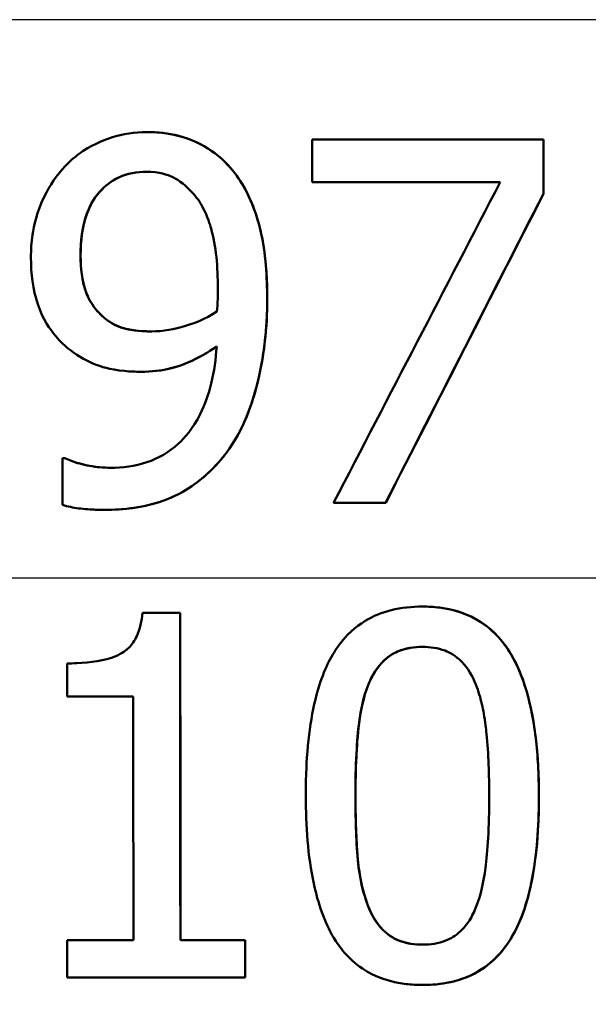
# Model space of a CAD drawing. Header units: millimetres. Extents: x 100 to 2000, y 93 to 2870.
# Tile 23 of 31: x 669.09 to 673, y 1495.41 to 1502.19. Entities that reach past the tile are written whole.
import ezdxf

# ---------------------------------------------------------------- set-up
doc = ezdxf.new("R2010")
doc.units = ezdxf.units.MM
doc.header["$LTSCALE"] = 10
for name, color, linetype, lineweight in [('Dimensions(ISO)', 7, 'Continuous', 25), ('Visible Edges(ISO)', 7, 'Continuous', 50), ('Visible Tangent Edges(ISO)', 7, 'Continuous', 25)]:
    doc.layers.add(name, color=color, linetype=linetype, lineweight=lineweight)
doc.styles.add('Text_3.5mm', font='arial.ttf', dxfattribs={"width": 0.9})
doc.dimstyles.new('KS-STANDARD', dxfattribs={"dimscale": 10, "dimtxt": 3.5, "dimasz": 2.5, "dimexe": 3.175, "dimexo": 0, "dimgap": 0.8, "dimtad": 1, "dimdec": 1, "dimrnd": 1e-08, "dimtxsty": 'Text_3.5mm', "dimcen": 0.09, "dimdle": 10, "dimclrd": 7, "dimclre": 7, "dimclrt": 7, "dimadec": 0, "dimazin": 2, "dimtfac": 0.714286, "dimtdec": 4, "dimtmove": 0, "dimatfit": 3, "dimfxl": 1, "dimtolj": 1, "dimlwd": 25, "dimlwe": 25, "dimarcsym": 0})

# ---------------------------------------------------------------- blocks, each defined once
blk = doc.blocks.new('*D7')
at = {"layer": 'Defpoints', "color": 0, "linetype": 'Continuous', "transparency": 16777216}
for p in [(1000.5241, 1726.8436), (1080.5241, 1726.8436), (588.9241, 1417.6514)]:
    blk.add_point(p, dxfattribs=at)
at = {"layer": 'Dimensions(ISO)', "color": 7, "linetype": 'Continuous', "lineweight": 25, "transparency": 16777216}
for p, q in [((1000.5241, 1726.8436), (1112.2741, 1726.8436)), ((1080.5241, 1442.6514), (1080.5241, 1701.8436)), ((588.9241, 1417.6514), (1112.2741, 1417.6514))]:
    blk.add_line(p, q, dxfattribs=at)
at = {"layer": 'Dimensions(ISO)', "color": 7, "linetype": 'Continuous', "transparency": 16777216}
for points in [[(1076.3575, 1701.8436), (1084.6908, 1701.8436), (1080.5241, 1726.8436)], [(1076.3575, 1442.6514), (1084.6908, 1442.6514), (1080.5241, 1417.6514)]]:
    blk.add_solid(points, dxfattribs=at)
at = {"layer": 'Dimensions(ISO)', "color": 7, "linetype": 'Continuous', "lineweight": 25, "transparency": 16777216, "insert": (1054.6421, 1519.3197), "char_height": 35, "attachment_point": 4, "rotation": 90, "style": 'Text_3.5mm'}
blk.add_mtext('\\A1;309', dxfattribs=at)

msp = doc.modelspace()

# ---------------------------------------------------------------- linework, layer by layer
at = {"layer": 'Visible Edges(ISO)'}
for p, q in [((669.9618, 1501.4136), (669.9625, 1501.4136)), ((671.0983, 1501.3629), (672.6876, 1501.3629)), ((671.0983, 1501.3629), (671.0983, 1501.0691)), ((672.6876, 1500.9881), (672.6876, 1501.3629)), ((672.6876, 1501.3629), (672.6883, 1501.3629)), ((672.6883, 1501.3629), (672.6883, 1500.9881)), ((672.3912, 1501.0691), (671.0983, 1501.0691)), ((672.6876, 1500.9881), (672.6883, 1500.9881)), ((669.9213, 1499.7644), (669.922, 1499.7644)), ((669.3835, 1499.1709), (669.3998, 1499.1709)), ((669.3835, 1499.1709), (669.3835, 1498.8487)), ((669.3998, 1499.1709), (669.4005, 1499.1709)), ((669.6676, 1498.8143), (669.6683, 1498.8143)), ((671.6038, 1498.8629), (671.2465, 1498.8629)), ((671.6038, 1498.8629), (671.6045, 1498.8629)), ((671.8564, 1498.1494), (671.8572, 1498.1494)), ((669.9325, 1498.1068), (670.1922, 1498.1068)), ((670.1922, 1498.1068), (670.1929, 1498.1068)), ((669.8697, 1497.5295), (669.4151, 1497.5295)), ((669.4161, 1495.854), (669.8707, 1495.854)), ((670.1933, 1495.854), (670.6378, 1495.854)), ((670.6378, 1495.854), (670.6385, 1495.854)), ((670.638, 1495.5987), (669.4164, 1495.5987)), ((670.638, 1495.5987), (670.6388, 1495.5987)), ((671.8579, 1495.5461), (671.8587, 1495.5461))]:
    msp.add_line(p, q, dxfattribs=at)
for centre, major_axis, ratio, start_param, end_param in [((647.7197, 1453.1973), (-47.216, -91.1674), 0.001235, 4.160198, 4.188392), ((647.7333, 1451.7297), (-47.2032, -92.7272), 0.001223, 4.152973, 4.179802), ((647.7299, 1451.723), (-47.0032, -92.3342), 0.001223, 4.150216, 4.177203)]:
    msp.add_ellipse(centre, major_axis=major_axis, ratio=ratio, start_param=start_param, end_param=end_param, dxfattribs=at)
for points, knots in [([(669.9618, 1501.4136), (669.8799, 1501.4136), (669.7993, 1501.4005), (669.6561, 1501.3545), (669.5753, 1501.3207), (669.463, 1501.2384), (669.4312, 1501.2102), (669.4017, 1501.1785)], [-0.08464271, -0.08464271, -0.08464271, -0.08464271, -0.04541096, -0.04541096, -0.01377529, -0.01377529, 0, 0, 0, 0]), ([(670.5179, 1501.1887), (670.4624, 1501.2473), (670.4, 1501.2939), (670.2421, 1501.3756), (670.1593, 1501.3945), (670.0543, 1501.4104), (670.0081, 1501.4136), (669.9618, 1501.4136)], [-0.05226118, -0.05226118, -0.05226118, -0.05226118, -0.03638843, -0.03638843, -0.01584921, -0.01584921, 0, 0, 0, 0]), ([(669.9625, 1501.4136), (670.0365, 1501.4136), (670.1104, 1501.4056), (670.2633, 1501.3657), (670.3225, 1501.336), (670.4196, 1501.2794), (670.4717, 1501.2382), (670.5186, 1501.1887)], [0, 0, 0, 0, 0.02539197, 0.02539197, 0.05401777, 0.05401777, 0.09447386, 0.09447386, 0.09447386, 0.09447386]), ([(670.7899, 1500.2628), (670.7898, 1500.4166), (670.7791, 1500.5812), (670.711, 1500.8811), (670.6598, 1500.9872), (670.5868, 1501.1069), (670.5544, 1501.1499), (670.5179, 1501.1887)], [-0.07042451, -0.07042451, -0.07042451, -0.07042451, -0.04400418, -0.04400418, -0.01719685, -0.01719685, 0, 0, 0, 0]), ([(670.5186, 1501.1887), (670.5782, 1501.1254), (670.6263, 1501.051), (670.729, 1500.8319), (670.7538, 1500.7005), (670.7836, 1500.5147), (670.7905, 1500.3862), (670.7906, 1500.2628)], [0, 0, 0, 0, 0.0281093, 0.0281093, 0.0749167, 0.0749167, 0.1630698, 0.1630698, 0.1630698, 0.1630698]), ([(669.4017, 1501.1785), (669.3437, 1501.1174), (669.2959, 1501.0473), (669.2064, 1500.8619), (669.1865, 1500.7677), (669.1699, 1500.6552), (669.1664, 1500.6029), (669.1664, 1500.5505)], [-0.04788329, -0.04788329, -0.04788329, -0.04788329, -0.0342125, -0.0342125, -0.01571951, -0.01571951, 0, 0, 0, 0]), ([(669.5073, 1500.5647), (669.5073, 1500.6617), (669.5184, 1500.7623), (669.578, 1500.9252), (669.6122, 1500.9723), (669.6775, 1501.046), (669.7211, 1501.0788), (669.8306, 1501.1292), (669.8952, 1501.1401), (669.9598, 1501.1401)], [-0.06962306, -0.06962306, -0.06962306, -0.06962306, -0.05346258, -0.05346258, -0.04031659, -0.04031659, -0.02215604, -0.02215604, 0, 0, 0, 0]), ([(669.9598, 1501.1401), (669.8942, 1501.14), (669.8287, 1501.1287), (669.719, 1501.0769), (669.676, 1501.0441), (669.6123, 1500.9714), (669.5777, 1500.9239), (669.5188, 1500.7601), (669.508, 1500.6606), (669.508, 1500.5647)], [0.00007925, 0.00007925, 0.00007925, 0.00007925, 0.02260466, 0.02260466, 0.04062661, 0.04062661, 0.05333648, 0.05333648, 0.06847657, 0.06847657, 0.06847657, 0.06847657]), ([(669.9598, 1501.1401), (670.048, 1501.1401), (670.1073, 1501.1181), (670.189, 1501.081), (670.2347, 1501.0422), (670.2744, 1500.9982)], [-0.03021464, -0.03021464, -0.03021464, -0.03021464, -0.01902724, -0.01902724, 0, 0, 0, 0]), ([(670.2744, 1500.9982), (670.3036, 1500.9676), (670.328, 1500.9318), (670.3801, 1500.8326), (670.3976, 1500.7737), (670.4395, 1500.6302), (670.4509, 1500.4829), (670.4509, 1500.3378)], [-0.05695269, -0.05695269, -0.05695269, -0.05695269, -0.05169473, -0.05169473, -0.04354074, -0.04354074, 0, 0, 0, 0]), ([(669.1664, 1500.5505), (669.1664, 1500.4415), (669.179, 1500.3309), (669.2489, 1500.1247), (669.2989, 1500.0538), (669.3679, 1499.9724), (669.4018, 1499.9405), (669.4383, 1499.9123)], [-0.05230804, -0.05230804, -0.05230804, -0.05230804, -0.03395194, -0.03395194, -0.01505873, -0.01505873, 0, 0, 0, 0]), ([(669.6778, 1500.1291), (669.6476, 1500.1538), (669.6201, 1500.1822), (669.5688, 1500.2538), (669.5527, 1500.2903), (669.5167, 1500.3906), (669.5073, 1500.4768), (669.5073, 1500.5647)], [-0.04448121, -0.04448121, -0.04448121, -0.04448121, -0.03618671, -0.03618671, -0.026362, -0.026362, 0, 0, 0, 0]), ([(669.508, 1500.5647), (669.508, 1500.4765), (669.5174, 1500.3898), (669.5542, 1500.2881), (669.571, 1500.251), (669.6225, 1500.1804), (669.6492, 1500.153), (669.6784, 1500.1291)], [0, 0, 0, 0, 0.02647291, 0.02647291, 0.03676762, 0.03676762, 0.04506944, 0.04506944, 0.04506944, 0.04506944]), ([(670.4509, 1500.3378), (670.4509, 1500.3377), (670.4509, 1500.3377), (670.4509, 1500.3307), (670.4509, 1500.3239), (670.4506, 1500.2934), (670.4501, 1500.2692), (670.4485, 1500.238), (670.4469, 1500.2041), (670.4448, 1500.1798)], [-0.03668149, -0.03668149, -0.03668149, -0.03668149, -0.03661755, -0.03661755, -0.0300294, -0.0300294, -0.00732583, -0.00732583, 0, 0, 0, 0]), ([(670.5139, 1499.2134), (670.5679, 1499.2866), (670.6119, 1499.3679), (670.7012, 1499.5838), (670.7325, 1499.7157), (670.7643, 1499.8931), (670.7733, 1499.9608), (670.7827, 1500.0641), (670.7851, 1500.0992), (670.7888, 1500.1771), (670.7899, 1500.22), (670.7899, 1500.2628)], [-0.100314, -0.100314, -0.100314, -0.100314, -0.0777073, -0.0777073, -0.0439892, -0.0439892, -0.0234125, -0.0234125, -0.0128607, -0.0128607, 0, 0, 0, 0]), ([(670.7906, 1500.2628), (670.7906, 1500.0687), (670.77, 1499.8769), (670.7079, 1499.6234), (670.68, 1499.5232), (670.5995, 1499.3442), (670.5606, 1499.2758), (670.5146, 1499.2134)], [0, 0, 0, 0, 0.05824294, 0.05824294, 0.0789441, 0.0789441, 0.09310394, 0.09310394, 0.09310394, 0.09310394]), ([(670.4448, 1500.1798), (670.3639, 1500.1253), (670.2817, 1500.0958), (670.1526, 1500.0567), (670.0742, 1500.042), (669.9964, 1500.042)], [-0.04589887, -0.04589887, -0.04589887, -0.04589887, -0.0267017, -0.0267017, 0, 0, 0, 0]), ([(669.9964, 1500.042), (669.8977, 1500.042), (669.8327, 1500.0564), (669.7611, 1500.0749), (669.7174, 1500.0969), (669.6778, 1500.1291)], [-0.02514046, -0.02514046, -0.02514046, -0.02514046, -0.01667784, -0.01667784, 0, 0, 0, 0]), ([(669.6784, 1500.1291), (669.7166, 1500.0982), (669.7585, 1500.0766), (669.841, 1500.0538), (669.9076, 1500.0421), (669.9964, 1500.042)], [0, 0, 0, 0, 0.01604692, 0.01604692, 0.02911724, 0.02911724, 0.02911724, 0.02911724]), ([(669.4383, 1499.9123), (669.4951, 1499.8696), (669.5561, 1499.8338), (669.6394, 1499.8031), (669.705, 1499.7801), (669.8471, 1499.7661), (669.8843, 1499.7644), (669.9213, 1499.7644)], [-0.1747523, -0.1747523, -0.1747523, -0.1747523, -0.0488437, -0.0488437, -0.0126762, -0.0126762, 0, 0, 0, 0]), ([(670.4428, 1499.9387), (670.4372, 1499.853), (670.4256, 1499.767), (670.3877, 1499.6107), (670.3631, 1499.5396), (670.2781, 1499.3703), (670.22, 1499.3074), (670.1155, 1499.2106), (670.0423, 1499.1687), (669.8817, 1499.1147), (669.7967, 1499.104), (669.7123, 1499.104)], [-0.09901223, -0.09901223, -0.09901223, -0.09901223, -0.08625791, -0.08625791, -0.0749409, -0.0749409, -0.05731269, -0.05731269, -0.02885023, -0.02885023, 0, 0, 0, 0]), ([(669.9213, 1499.7644), (669.9934, 1499.7644), (670.0655, 1499.7723), (670.1788, 1499.8018), (670.2457, 1499.8233), (670.3711, 1499.892), (670.4075, 1499.9146), (670.4428, 1499.9387)], [-0.1027099, -0.1027099, -0.1027099, -0.1027099, -0.0477852, -0.0477852, -0.0141394, -0.0141394, 0, 0, 0, 0]), ([(670.4428, 1499.9382), (670.3811, 1499.8962), (670.3157, 1499.8584), (670.1745, 1499.7976), (670.0705, 1499.7644), (669.922, 1499.7644)], [0.00009743, 0.00009743, 0.00009743, 0.00009743, 0.02480348, 0.02480348, 0.05195183, 0.05195183, 0.05195183, 0.05195183]), ([(669.7123, 1499.104), (669.6643, 1499.104), (669.6166, 1499.1084), (669.526, 1499.1254), (669.479, 1499.1379), (669.4292, 1499.1564), (669.4135, 1499.163), (669.3998, 1499.1709)], [-0.03174278, -0.03174278, -0.03174278, -0.03174278, -0.01788664, -0.01788664, -0.00523626, -0.00523626, 0, 0, 0, 0]), ([(669.4005, 1499.1709), (669.4264, 1499.1561), (669.4617, 1499.1441), (669.5983, 1499.1061), (669.6799, 1499.104), (669.7123, 1499.104)], [0, 0, 0, 0, 0.00990439, 0.00990439, 0.04062127, 0.04062127, 0.04062127, 0.04062127]), ([(669.6676, 1498.8143), (669.8054, 1498.8143), (669.9481, 1498.8309), (670.2111, 1498.9269), (670.3101, 1498.9991), (670.4317, 1499.112), (670.4747, 1499.1605), (670.5139, 1499.2134)], [-0.08638102, -0.08638102, -0.08638102, -0.08638102, -0.05376424, -0.05376424, -0.02080932, -0.02080932, 0, 0, 0, 0]), ([(670.5146, 1499.2134), (670.4386, 1499.1108), (670.3495, 1499.0264), (670.149, 1498.8996), (670.0582, 1498.8676), (669.8781, 1498.8237), (669.7722, 1498.8143), (669.6683, 1498.8143)], [0, 0, 0, 0, 0.0403689, 0.0403689, 0.0787272, 0.0787272, 0.1280246, 0.1280246, 0.1280246, 0.1280246]), ([(669.3835, 1498.8487), (669.4195, 1498.8375), (669.4563, 1498.8299), (669.5357, 1498.8192), (669.5833, 1498.8166), (669.6292, 1498.8147), (669.6485, 1498.8143), (669.6676, 1498.8143)], [-0.0236186, -0.0236186, -0.0236186, -0.0236186, -0.01568239, -0.01568239, -0.00655316, -0.00655316, 0, 0, 0, 0]), ([(671.8564, 1498.1494), (671.7851, 1498.1494), (671.7128, 1498.1423), (671.5801, 1498.1088), (671.5195, 1498.0848), (671.3941, 1498.0084), (671.3344, 1497.9535), (671.2391, 1497.8247), (671.1887, 1497.7366), (671.0968, 1497.444), (671.0686, 1497.2512), (671.0563, 1496.9693), (671.0551, 1496.9078), (671.0552, 1496.8467)], [-0.3173287, -0.3173287, -0.3173287, -0.3173287, -0.2576697, -0.2576697, -0.2047328, -0.2047328, -0.1412137, -0.1412137, -0.0854501, -0.0854501, -0.0186176, -0.0186176, 0, 0, 0, 0]), ([(672.6566, 1496.8487), (672.6566, 1496.8941), (672.6559, 1496.9396), (672.6521, 1497.0481), (672.6484, 1497.1115), (672.6308, 1497.3022), (672.61, 1497.4332), (672.5328, 1497.7039), (672.4823, 1497.7967), (672.3921, 1497.9328), (672.3303, 1497.9956), (672.1703, 1498.0991), (672.0741, 1498.1294), (671.9356, 1498.1471), (671.896, 1498.1494), (671.8564, 1498.1494)], [-0.136583, -0.136583, -0.136583, -0.136583, -0.1299919, -0.1299919, -0.1208108, -0.1208108, -0.102077, -0.102077, -0.0791824, -0.0791824, -0.0492599, -0.0492599, -0.0139321, -0.0139321, 0, 0, 0, 0]), ([(671.8572, 1498.1494), (671.9713, 1498.1494), (672.086, 1498.1307), (672.2695, 1498.0427), (672.3388, 1497.9888), (672.439, 1497.8682), (672.4957, 1497.786), (672.6332, 1497.4089), (672.6572, 1497.1115), (672.6573, 1496.8487)], [0, 0, 0, 0, 0.0402779, 0.0402779, 0.0706798, 0.0706798, 0.0918639, 0.0918639, 0.1291646, 0.1291646, 0.1291646, 0.1291646]), ([(669.9325, 1498.1068), (669.928, 1498.0514), (669.9169, 1497.9945), (669.8799, 1497.915), (669.8621, 1497.8886), (669.8229, 1497.8497), (669.7962, 1497.8283), (669.672, 1497.7764), (669.5756, 1497.7635), (669.4594, 1497.7588), (669.4372, 1497.7584), (669.415, 1497.7584)], [-0.1289359, -0.1289359, -0.1289359, -0.1289359, -0.0853071, -0.0853071, -0.0591966, -0.0591966, -0.0395472, -0.0395472, -0.0075337, -0.0075337, 0, 0, 0, 0]), ([(670.1933, 1495.854), (670.1931, 1496.0826), (670.193, 1496.3165), (670.1925, 1497.0729), (670.1923, 1497.6038), (670.1922, 1498.1068)], [6.8541677, 6.8541677, 6.8541677, 6.8541677, 6.9206391, 6.9206391, 7.0673199, 7.0673199, 7.0673199, 7.0673199]), ([(670.1929, 1498.1068), (670.193, 1497.6158), (670.1932, 1497.0978), (670.1937, 1496.341), (670.1938, 1496.0944), (670.1941, 1495.854)], [0.0320562, 0.0320562, 0.0320562, 0.0320562, 0.1751801, 0.1751801, 0.2453287, 0.2453287, 0.2453287, 0.2453287]), ([(671.4831, 1497.6085), (671.495, 1497.6382), (671.5089, 1497.6669), (671.5405, 1497.7187), (671.5577, 1497.7417), (671.6172, 1497.8053), (671.6568, 1497.8273), (671.7392, 1497.8635), (671.7989, 1497.8718), (671.8565, 1497.8718)], [-0.04078807, -0.04078807, -0.04078807, -0.04078807, -0.03547766, -0.03547766, -0.03054126, -0.03054126, -0.02028922, -0.02028922, 0, 0, 0, 0]), ([(671.8565, 1497.8718), (671.8029, 1497.8718), (671.7475, 1497.8645), (671.6647, 1497.8315), (671.6254, 1497.8105), (671.565, 1497.7499), (671.5465, 1497.7263), (671.512, 1497.6717), (671.4967, 1497.6407), (671.4838, 1497.6085)], [0.00008385, 0.00008385, 0.00008385, 0.00008385, 0.01898569, 0.01898569, 0.03049218, 0.03049218, 0.0365599, 0.0365599, 0.04330533, 0.04330533, 0.04330533, 0.04330533]), ([(671.8565, 1497.8718), (671.9091, 1497.8718), (671.9625, 1497.8649), (672.0423, 1497.8342), (672.0845, 1497.8129), (672.1691, 1497.7252), (672.2004, 1497.6716), (672.2239, 1497.6125)], [-0.07408991, -0.07408991, -0.07408991, -0.07408991, -0.04065694, -0.04065694, -0.02003426, -0.02003426, 0, 0, 0, 0]), ([(671.3961, 1496.8467), (671.396, 1497.059), (671.4062, 1497.2355), (671.433, 1497.4395), (671.4515, 1497.5291), (671.4831, 1497.6085)], [-0.0617318, -0.0617318, -0.0617318, -0.0617318, -0.02586206, -0.02586206, 0, 0, 0, 0]), ([(671.4838, 1497.6085), (671.4515, 1497.5272), (671.4329, 1497.4353), (671.4109, 1497.2639), (671.4058, 1497.174), (671.3986, 1497.0271), (671.3968, 1496.9362), (671.3968, 1496.8467)], [0, 0, 0, 0, 0.02645273, 0.02645273, 0.05185416, 0.05185416, 0.09226177, 0.09226177, 0.09226177, 0.09226177]), ([(672.2239, 1497.6125), (672.2328, 1497.5902), (672.2407, 1497.5673), (672.2605, 1497.5013), (672.2706, 1497.4569), (672.2833, 1497.386), (672.2873, 1497.3594), (672.2932, 1497.3129), (672.2954, 1497.2932), (672.311, 1497.1372), (672.3155, 1496.989), (672.3156, 1496.8487)], [-0.07618048, -0.07618048, -0.07618048, -0.07618048, -0.06913965, -0.06913965, -0.05618746, -0.05618746, -0.0485056, -0.0485056, -0.04281273, -0.04281273, 0, 0, 0, 0]), ([(669.8697, 1497.5295), (669.8698, 1497.2047), (669.8699, 1496.8748), (669.8703, 1496.3142), (669.8705, 1496.0815), (669.8707, 1495.854)], [0.08723, 0.08723, 0.08723, 0.08723, 0.1790734, 0.1790734, 0.2451845, 0.2451845, 0.2451845, 0.2451845]), ([(671.0552, 1496.8467), (671.0553, 1496.6416), (671.0692, 1496.4332), (671.1389, 1496.1093), (671.1821, 1495.9806), (671.2841, 1495.8095), (671.3448, 1495.7257), (671.5338, 1495.5988), (671.6357, 1495.5655), (671.782, 1495.5481), (671.8198, 1495.5461), (671.8579, 1495.5461)], [-0.2818699, -0.2818699, -0.2818699, -0.2818699, -0.1730949, -0.1730949, -0.0964173, -0.0964173, -0.0528487, -0.0528487, -0.013456, -0.013456, 0, 0, 0, 0]), ([(671.4819, 1496.0931), (671.431, 1496.2256), (671.4177, 1496.3523), (671.3997, 1496.5462), (671.3962, 1496.7006), (671.3961, 1496.8467)], [-0.06211467, -0.06211467, -0.06211467, -0.06211467, -0.04456745, -0.04456745, 0, 0, 0, 0]), ([(671.3968, 1496.8467), (671.3969, 1496.7198), (671.3997, 1496.5883), (671.412, 1496.4179), (671.4155, 1496.3834), (671.4302, 1496.2659), (671.4507, 1496.1762), (671.4826, 1496.0931)], [0, 0, 0, 0, 0.0387502, 0.0387502, 0.0538593, 0.0538593, 0.1124391, 0.1124391, 0.1124391, 0.1124391]), ([(671.8579, 1495.5461), (671.9304, 1495.5461), (672.0053, 1495.5535), (672.1421, 1495.59), (672.2043, 1495.616), (672.3241, 1495.6939), (672.3776, 1495.7445), (672.471, 1495.8687), (672.5177, 1495.9522), (672.6177, 1496.2508), (672.6429, 1496.4611), (672.6553, 1496.7153), (672.6566, 1496.7822), (672.6566, 1496.8487)], [-0.2257924, -0.2257924, -0.2257924, -0.2257924, -0.1857342, -0.1857342, -0.1510368, -0.1510368, -0.1148148, -0.1148148, -0.0775764, -0.0775764, -0.020297, -0.020297, 0, 0, 0, 0]), ([(672.6573, 1496.8487), (672.6575, 1496.6369), (672.643, 1496.4014), (672.5729, 1496.1096), (672.5454, 1496.024), (672.484, 1495.8949), (672.4501, 1495.8349), (672.3528, 1495.7188), (672.2969, 1495.672), (672.1738, 1495.6016), (672.1102, 1495.579), (671.9836, 1495.5515), (671.9203, 1495.5461), (671.8587, 1495.5461)], [0, 0, 0, 0, 0.0647166, 0.0647166, 0.0910254, 0.0910254, 0.1077643, 0.1077643, 0.1247392, 0.1247392, 0.1411404, 0.1411404, 0.157146, 0.157146, 0.157146, 0.157146]), ([(672.3156, 1496.8487), (672.3157, 1496.6273), (672.3045, 1496.463), (672.2772, 1496.257), (672.2576, 1496.1653), (672.2268, 1496.087)], [-0.05537411, -0.05537411, -0.05537411, -0.05537411, -0.0252396, -0.0252396, 0, 0, 0, 0]), ([(671.8576, 1495.8236), (671.804, 1495.8236), (671.7508, 1495.8307), (671.6704, 1495.8607), (671.6289, 1495.8815), (671.5403, 1495.9702), (671.5064, 1496.0279), (671.4819, 1496.0931)], [-0.07810431, -0.07810431, -0.07810431, -0.07810431, -0.04469566, -0.04469566, -0.02310952, -0.02310952, 0, 0, 0, 0]), ([(671.4826, 1496.0931), (671.5073, 1496.0274), (671.5415, 1495.9695), (671.6305, 1495.881), (671.6722, 1495.8601), (671.753, 1495.8305), (671.8051, 1495.8237), (671.8576, 1495.8236)], [0, 0, 0, 0, 0.02333505, 0.02333505, 0.04492128, 0.04492128, 0.07636118, 0.07636118, 0.07636118, 0.07636118]), ([(672.2268, 1496.087), (672.214, 1496.0535), (672.1983, 1496.0209), (672.1616, 1495.9632), (672.1414, 1495.9382), (672.0837, 1495.8838), (672.049, 1495.8645), (671.9661, 1495.8308), (671.9104, 1495.8236), (671.8576, 1495.8236)], [-0.04483889, -0.04483889, -0.04483889, -0.04483889, -0.0368469, -0.0368469, -0.02954154, -0.02954154, -0.01863507, -0.01863507, 0, 0, 0, 0])]:
    msp.add_open_spline(points, degree=3, knots=knots, dxfattribs=at)
for points in [[(669.415, 1497.7584), (669.4151, 1497.6825), (669.4151, 1497.6061), (669.4151, 1497.5295)], [(669.4161, 1495.854), (669.4162, 1495.7681), (669.4163, 1495.683), (669.4164, 1495.5987)], [(670.638, 1495.5987), (670.638, 1495.683), (670.6379, 1495.7681), (670.6378, 1495.854)], [(670.6385, 1495.854), (670.6386, 1495.7681), (670.6387, 1495.6829), (670.6388, 1495.5987)]]:
    msp.add_open_spline(points, degree=3, dxfattribs=at)
at = {"layer": 'Visible Tangent Edges(ISO)'}
for p, q in [((694.3678, 1502.1863), (650.1541, 1502.1863)), ((670.5179, 1501.1887), (670.5186, 1501.1887)), ((669.5073, 1500.5647), (669.508, 1500.5647)), ((670.7899, 1500.2628), (670.7906, 1500.2628)), ((669.6778, 1500.1291), (669.6784, 1500.1291)), ((670.5139, 1499.2134), (670.5146, 1499.2134)), ((694.3343, 1498.345), (650.1545, 1498.345)), ((671.4831, 1497.6085), (671.4838, 1497.6085)), ((671.3961, 1496.8467), (671.3968, 1496.8467)), ((672.6566, 1496.8487), (672.6573, 1496.8487)), ((671.4819, 1496.0931), (671.4826, 1496.0931))]:
    msp.add_line(p, q, dxfattribs=at)

# ---------------------------------------------------------------- dimensions: what is measured, and where the dimension line sits
at = {"layer": 'Dimensions(ISO)', "color": 7, "linetype": 'Continuous', "lineweight": 25}
dim = msp.add_linear_dim(base=(1080.5241, 1726.8436), p1=(588.9241, 1417.6514), p2=(1000.5241, 1726.8436), angle=90, dimstyle='KS-STANDARD', override={"dimgap": 0.8, "dimdec": 0, "dimtol": 0, "dimlim": 0, "dimtp": 0, "dimtm": 0, "dimtdec": 4, "dimtofl": 0, "dimatfit": 1}, dxfattribs=at)
dim.commit()
dim.dimension.update_dxf_attribs({"geometry": '*D7', "text_midpoint": (1080.5241, 1554.1395), "dimtype": 160})

doc.saveas('drawing.dxf')
